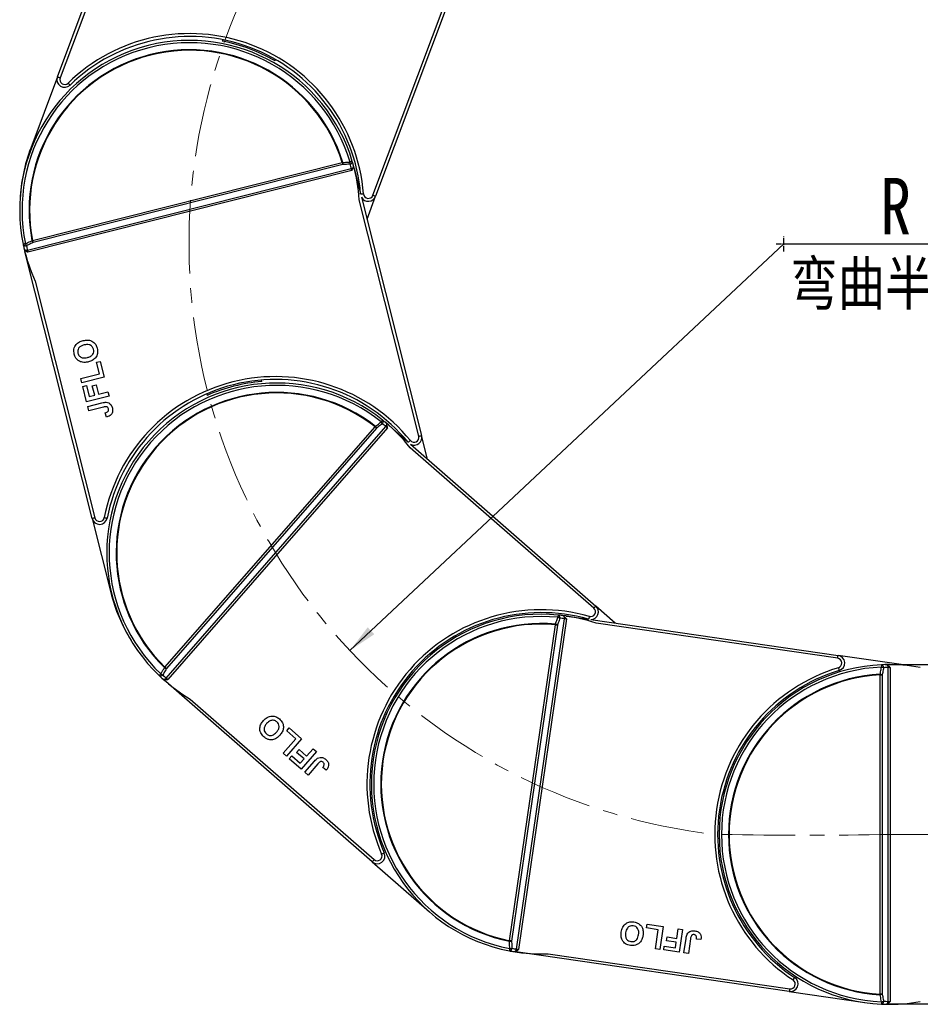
# Model space of a CAD drawing. Header units: millimetres. Extents: x -608 to 1473, y -502 to 956.
# Tile 19 of 52: x 149 to 383, y 218 to 473. Entities that reach past the tile are written whole.
import ezdxf

# ---------------------------------------------------------------- set-up
doc = ezdxf.new("R2010")
doc.units = ezdxf.units.MM
doc.linetypes.add('CENTER', pattern=[0.6, 0.375, -0.075, 0.075, -0.075])
doc.linetypes.add('CENTERX2', pattern=[20.32, 12.7, -2.54, 2.54, -2.54])
doc.styles.get("Standard").update_dxf_attribs({"font": '仿宋_GB2312.ttf', "width": 0.8})
doc.styles.add('样式 1', font='仿宋_GB2312.ttf', dxfattribs={"width": 0.8, "height": 6})
doc.dimstyles.new('副本 ISO-35.1', dxfattribs={"dimtxt": 9, "dimasz": 7.5, "dimexe": 5, "dimexo": 0.625, "dimgap": 2.5, "dimtad": 1, "dimtoh": 1, "dimtxsty": 'Standard', "dimcen": 2.5, "dimadec": 0, "dimazin": 0, "dimtfac": 1, "dimtmove": 0, "dimatfit": 3, "dimfxl": 0, "dimarcsym": 0})

msp = doc.modelspace()

# ---------------------------------------------------------------- linework, layer by layer
at = {"color": 7, "linetype": 'Continuous', "lineweight": 25}
for p, q in [((159.173, 458.044), (184.111, 524.485)), ((182.08, 516.939), (159.875, 457.78)), ((240.859, 427.384), (263.063, 486.543)), ((263.932, 486.722), (241.561, 427.12)), ((201.992, 467.686), (201.85, 467.306)), ((215.519, 462.176), (215.661, 462.555)), ((159.173, 458.044), (152.243, 439.58)), ((151.415, 413.156), (235.282, 434.284)), ((235.418, 433.772), (151.539, 412.64)), ((152.73, 415.643), (232.946, 435.852)), ((233.075, 435.338), (152.859, 415.129)), ((235.531, 433.964), (235.82, 434.657)), ((236.145, 433.955), (237.678, 427.871)), ((252.755, 364.955), (237.318, 426.229)), ((237.93, 426.871), (253.482, 365.138)), ((239.35, 421.231), (241.561, 427.12)), ((168.148, 343.64), (150.811, 412.457)), ((153.439, 405.097), (168.876, 343.823)), ((169.295, 384.117), (170.264, 384.362)), ((170.046, 381.134), (169.295, 384.117)), ((170.264, 384.362), (171.298, 380.259)), ((165.198, 379.912), (170.046, 381.134)), ((171.298, 380.259), (165.48, 378.793)), ((165.48, 378.793), (165.198, 379.912)), ((165.724, 377.824), (166.694, 378.068)), ((166.72, 373.87), (165.724, 377.824)), ((166.694, 378.068), (167.408, 375.233)), ((168.205, 378.052), (169.175, 378.296)), ((168.825, 375.59), (168.205, 378.052)), ((169.175, 378.296), (169.795, 375.835)), ((212.112, 379.123), (212.013, 379.516)), ((172.538, 375.336), (166.72, 373.87)), ((167.408, 375.233), (168.825, 375.59)), ((169.795, 375.835), (172.256, 376.455)), ((172.256, 376.455), (172.538, 375.336)), ((197.855, 375.95), (197.954, 375.556)), ((167.021, 372.677), (170.688, 373.601)), ((167.302, 371.558), (167.021, 372.677)), ((171.068, 372.506), (167.302, 371.558)), ((171.914, 369.943), (171.557, 371.043)), ((186.998, 305.117), (241.428, 367.409)), ((187.334, 302.323), (244.241, 367.451)), ((244.628, 367.329), (244.471, 368.064)), ((245.138, 367.672), (249.863, 363.543)), ((241.827, 367.06), (187.397, 304.768)), ((244.645, 367.107), (187.729, 301.97)), ((255.019, 359.038), (253.482, 365.138)), ((250.639, 362.865), (298.579, 320.976)), ((298.085, 320.411), (250.502, 361.989)), ((168.148, 343.64), (172.966, 324.515)), ((303.649, 316.545), (298.579, 320.976)), ((278.053, 232.102), (290.47, 317.693)), ((290.995, 317.623), (278.577, 232.019)), ((290.861, 317.801), (290.33, 318.333)), ((291.103, 318.366), (296.68, 317.556)), ((297.275, 317.47), (361.335, 308.177)), ((361.227, 307.435), (298.693, 316.507)), ((276.254, 234.265), (288.13, 316.13)), ((288.655, 316.054), (276.779, 234.189)), ((256.608, 308.913), (256.302, 309.18)), ((377.711, 305.801), (361.335, 308.177)), ((186.998, 305.117), (186.895, 305.012)), ((374.688, 305.208), (374.086, 305.658)), ((374.316, 218.558), (374.316, 305.045)), ((374.536, 305.801), (374.847, 305.801)), ((374.691, 305.051), (374.847, 305.051)), ((374.847, 305.801), (445.814, 305.801)), ((374.847, 305.801), (374.847, 305.8)), ((374.847, 305.051), (374.847, 218.551)), ((240.676, 254.709), (187.235, 301.405)), ((372.225, 220.44), (372.225, 303.163)), ((372.225, 303.163), (372.756, 303.163)), ((372.756, 303.163), (372.756, 220.44)), ((193.586, 296.851), (241.169, 255.274)), ((246.696, 298.186), (247.001, 297.919)), ((218.567, 288.635), (219.225, 289.388)), ((220.884, 286.611), (218.567, 288.635)), ((219.225, 289.388), (222.411, 286.604)), ((217.594, 282.845), (220.884, 286.611)), ((222.411, 286.604), (218.463, 282.086)), ((221.126, 283.029), (221.784, 283.782)), ((221.784, 283.782), (223.695, 282.112)), ((226.234, 283.264), (222.286, 278.746)), ((223.695, 282.112), (225.365, 284.023)), ((225.365, 284.023), (226.234, 283.264)), ((218.463, 282.086), (217.594, 282.845)), ((219.216, 281.428), (219.874, 282.181)), ((222.286, 278.746), (219.216, 281.428)), ((219.874, 282.181), (222.076, 280.258)), ((223.037, 281.359), (221.126, 283.029)), ((222.076, 280.258), (223.037, 281.359)), ((223.213, 277.936), (225.702, 280.784)), ((226.637, 280.101), (224.082, 277.177)), ((228.792, 278.475), (227.873, 279.176)), ((224.082, 277.177), (223.213, 277.936)), ((332.643, 275.255), (332.242, 275.313)), ((330.146, 260.865), (330.547, 260.806)), ((240.676, 254.709), (255.527, 241.733)), ((311.713, 237.57), (311.857, 238.559)), ((314.758, 237.128), (311.713, 237.57)), ((311.857, 238.559), (316.044, 237.952)), ((316.044, 237.952), (315.182, 232.014)), ((319.562, 234.876), (319.926, 237.389)), ((319.926, 237.389), (321.068, 237.223)), ((321.068, 237.223), (320.206, 231.285)), ((314.04, 232.18), (314.758, 237.128)), ((316.906, 234.251), (317.049, 235.241)), ((317.049, 235.241), (319.562, 234.876)), ((321.424, 231.108), (321.968, 234.852)), ((323.124, 234.786), (322.566, 230.943)), ((325.816, 234.591), (324.663, 234.68)), ((315.182, 232.014), (314.04, 232.18)), ((316.172, 231.87), (316.315, 232.86)), ((316.315, 232.86), (319.208, 232.44)), ((319.418, 233.887), (316.906, 234.251)), ((319.208, 232.44), (319.418, 233.887)), ((348.701, 221.089), (278.469, 231.277)), ((286.275, 230.903), (348.809, 221.831)), ((320.206, 231.285), (316.172, 231.87)), ((322.566, 230.943), (321.424, 231.108)), ((348.701, 221.089), (368.219, 218.257)), ((372.756, 220.44), (372.225, 220.44)), ((374.847, 217.801), (374.536, 217.801)), ((374.691, 218.551), (374.847, 218.551)), ((374.847, 217.802), (374.847, 217.801)), ((445.814, 217.801), (374.847, 217.801))]:
    msp.add_line(p, q, dxfattribs=at)
at = {"color": 1, "linetype": 'CENTER', "ltscale": 3.556}
for p, q in [((347.245, 412.836), (347.245, 416.686)), ((345.32, 414.761), (349.17, 414.761))]:
    msp.add_line(p, q, dxfattribs=at)
at = {"color": 1, "linetype": 'CENTERX2', "lineweight": 13, "ltscale": 1.5}
msp.add_line((374.847, 261.801), (851.329, 261.801), dxfattribs=at)
at = {"color": 7, "linetype": 'Continuous', "lineweight": 25, "flags": 128}
for points in [[(159.875, 457.78), (159.738, 457.832), (159.607, 457.881), (159.485, 457.927), (159.379, 457.967), (159.291, 457.999), (159.227, 458.024), (159.187, 458.039), (159.173, 458.044)], [(161.918, 456.446), (162.02, 456.341), (162.119, 456.241), (162.209, 456.148), (162.288, 456.066), (162.354, 456), (162.402, 455.95), (162.432, 455.919), (162.442, 455.909)], [(235.542, 436.165), (235.532, 436.162), (235.5, 436.152), (235.449, 436.137), (235.38, 436.116), (235.294, 436.09), (235.194, 436.06), (235.083, 436.027), (234.965, 435.991)], [(233.086, 435.896), (233.069, 435.89), (233.051, 435.885), (233.034, 435.88), (233.016, 435.874), (232.999, 435.869), (232.981, 435.863), (232.963, 435.858), (232.946, 435.852)], [(232.946, 435.852), (232.964, 435.781), (232.982, 435.71), (232.999, 435.641), (233.016, 435.574), (233.032, 435.509), (233.048, 435.448), (233.062, 435.391), (233.075, 435.338)], [(235.38, 433.922), (235.384, 433.904), (235.389, 433.885), (235.394, 433.866), (235.399, 433.847), (235.403, 433.828), (235.408, 433.809), (235.413, 433.791), (235.418, 433.772)], [(236.069, 434.256), (236.078, 434.219), (236.088, 434.181), (236.097, 434.144), (236.107, 434.106), (236.116, 434.068), (236.126, 434.031), (236.135, 433.993), (236.145, 433.955)], [(240.859, 427.384), (240.996, 427.333), (241.127, 427.283), (241.249, 427.238), (241.355, 427.198), (241.443, 427.165), (241.507, 427.14), (241.547, 427.125), (241.561, 427.12)], [(150.886, 414.809), (150.765, 414.785), (150.652, 414.761), (150.55, 414.741), (150.462, 414.723), (150.39, 414.708), (150.338, 414.697), (150.306, 414.691), (150.295, 414.688)], [(152.73, 415.643), (152.712, 415.64), (152.693, 415.636), (152.675, 415.633), (152.657, 415.629), (152.639, 415.626), (152.621, 415.622), (152.603, 415.619), (152.585, 415.615)], [(152.859, 415.129), (152.846, 415.182), (152.832, 415.239), (152.816, 415.3), (152.8, 415.365), (152.783, 415.432), (152.765, 415.501), (152.748, 415.572), (152.73, 415.643)], [(150.811, 412.457), (150.802, 412.495), (150.792, 412.533), (150.783, 412.57), (150.773, 412.608), (150.764, 412.646), (150.754, 412.683), (150.745, 412.721), (150.735, 412.758)], [(150.811, 412.457), (150.811, 412.457), (150.811, 412.457), (150.811, 412.457), (150.812, 412.457), (150.812, 412.457), (150.812, 412.457), (150.812, 412.457), (150.812, 412.457)], [(151.501, 412.791), (151.505, 412.772), (151.51, 412.753), (151.515, 412.735), (151.52, 412.716), (151.524, 412.697), (151.529, 412.678), (151.534, 412.659), (151.539, 412.64)], [(241.518, 367.525), (241.507, 367.511), (241.496, 367.497), (241.485, 367.482), (241.473, 367.468), (241.462, 367.453), (241.451, 367.438), (241.439, 367.424), (241.428, 367.409)], [(241.428, 367.409), (241.483, 367.361), (241.538, 367.313), (241.592, 367.266), (241.644, 367.22), (241.694, 367.177), (241.742, 367.135), (241.786, 367.096), (241.827, 367.06)], [(243.384, 369.145), (243.377, 369.136), (243.357, 369.111), (243.324, 369.069), (243.278, 369.012), (243.222, 368.942), (243.157, 368.86), (243.085, 368.77), (243.008, 368.674)], [(244.904, 367.876), (244.933, 367.851), (244.962, 367.825), (244.991, 367.8), (245.02, 367.774), (245.05, 367.749), (245.079, 367.723), (245.109, 367.697), (245.138, 367.672)], [(244.528, 367.209), (244.542, 367.196), (244.557, 367.184), (244.571, 367.171), (244.586, 367.158), (244.6, 367.145), (244.615, 367.133), (244.63, 367.12), (244.645, 367.107)], [(252.755, 364.955), (252.897, 364.99), (253.033, 365.025), (253.159, 365.056), (253.269, 365.084), (253.359, 365.107), (253.427, 365.124), (253.468, 365.134), (253.482, 365.138)], [(168.876, 343.823), (168.734, 343.787), (168.597, 343.753), (168.472, 343.721), (168.361, 343.693), (168.271, 343.671), (168.204, 343.654), (168.162, 343.643), (168.148, 343.64)], [(171.315, 343.89), (171.458, 343.862), (171.596, 343.835), (171.724, 343.81), (171.835, 343.788), (171.927, 343.77), (171.995, 343.757), (172.037, 343.749), (172.051, 343.746)], [(298.085, 320.411), (298.181, 320.522), (298.274, 320.628), (298.359, 320.725), (298.434, 320.811), (298.495, 320.881), (298.541, 320.933), (298.569, 320.965), (298.579, 320.976)], [(288.83, 318.65), (288.829, 318.639), (288.826, 318.607), (288.821, 318.553), (288.813, 318.481), (288.805, 318.392), (288.794, 318.288), (288.783, 318.173), (288.771, 318.05)], [(290.796, 318.41), (290.834, 318.405), (290.872, 318.399), (290.91, 318.394), (290.949, 318.388), (290.987, 318.382), (291.026, 318.377), (291.064, 318.371), (291.103, 318.366)], [(290.842, 317.646), (290.861, 317.643), (290.88, 317.64), (290.899, 317.637), (290.918, 317.635), (290.937, 317.632), (290.957, 317.629), (290.976, 317.626), (290.995, 317.623)], [(291.103, 318.366), (291.103, 318.366), (291.103, 318.365), (291.103, 318.365), (291.103, 318.365), (291.103, 318.365), (291.103, 318.365), (291.103, 318.365), (291.103, 318.364)], [(288.143, 316.277), (288.141, 316.259), (288.14, 316.241), (288.138, 316.222), (288.137, 316.204), (288.135, 316.186), (288.133, 316.167), (288.132, 316.149), (288.13, 316.13)], [(288.13, 316.13), (288.203, 316.12), (288.275, 316.109), (288.346, 316.099), (288.414, 316.089), (288.48, 316.08), (288.542, 316.071), (288.601, 316.062), (288.655, 316.054)], [(361.227, 307.435), (361.248, 307.579), (361.269, 307.719), (361.287, 307.847), (361.304, 307.96), (361.317, 308.052), (361.327, 308.12), (361.333, 308.163), (361.335, 308.177)], [(187.397, 304.768), (187.356, 304.804), (187.311, 304.843), (187.264, 304.884), (187.214, 304.928), (187.162, 304.973), (187.108, 305.02), (187.053, 305.068), (186.998, 305.117)], [(361.411, 305.002), (361.454, 304.862), (361.495, 304.727), (361.532, 304.603), (361.566, 304.494), (361.593, 304.405), (361.613, 304.339), (361.625, 304.298), (361.629, 304.284)], [(372.556, 305.757), (372.557, 305.746), (372.558, 305.713), (372.561, 305.66), (372.564, 305.587), (372.568, 305.497), (372.573, 305.393), (372.578, 305.278), (372.583, 305.154)], [(185.957, 303.381), (185.871, 303.292), (185.792, 303.208), (185.72, 303.133), (185.658, 303.068), (185.607, 303.016), (185.57, 302.977), (185.548, 302.953), (185.54, 302.945)], [(187.235, 301.405), (187.206, 301.431), (187.177, 301.456), (187.147, 301.482), (187.118, 301.508), (187.089, 301.533), (187.059, 301.559), (187.03, 301.584), (187.001, 301.609)], [(187.235, 301.405), (187.235, 301.405), (187.235, 301.405), (187.235, 301.405), (187.236, 301.405), (187.236, 301.405), (187.236, 301.405), (187.236, 301.405), (187.236, 301.406)], [(187.612, 302.072), (187.626, 302.059), (187.641, 302.046), (187.655, 302.034), (187.67, 302.021), (187.685, 302.008), (187.699, 301.995), (187.714, 301.982), (187.729, 301.97)], [(372.217, 303.309), (372.218, 303.291), (372.219, 303.273), (372.22, 303.255), (372.221, 303.236), (372.222, 303.218), (372.223, 303.199), (372.224, 303.181), (372.225, 303.163)], [(241.169, 255.274), (241.073, 255.164), (240.981, 255.058), (240.895, 254.96), (240.82, 254.875), (240.759, 254.805), (240.714, 254.752), (240.685, 254.72), (240.676, 254.709)], [(243.136, 256.718), (243.27, 256.777), (243.399, 256.833), (243.518, 256.885), (243.622, 256.931), (243.708, 256.969), (243.771, 256.996), (243.81, 257.014), (243.823, 257.019)], [(276.322, 232.242), (276.299, 232.121), (276.277, 232.008), (276.258, 231.905), (276.241, 231.817), (276.227, 231.746), (276.217, 231.693), (276.211, 231.661), (276.209, 231.65)], [(276.254, 234.265), (276.25, 234.247), (276.246, 234.229), (276.243, 234.211), (276.239, 234.193), (276.235, 234.174), (276.232, 234.157), (276.228, 234.139), (276.225, 234.121)], [(276.779, 234.189), (276.725, 234.197), (276.666, 234.205), (276.604, 234.214), (276.538, 234.224), (276.469, 234.234), (276.399, 234.244), (276.326, 234.254), (276.254, 234.265)], [(278.469, 231.277), (278.43, 231.283), (278.392, 231.288), (278.353, 231.294), (278.315, 231.3), (278.276, 231.305), (278.238, 231.311), (278.2, 231.316), (278.162, 231.322)], [(278.423, 232.042), (278.442, 232.039), (278.461, 232.036), (278.48, 232.033), (278.499, 232.031), (278.519, 232.028), (278.538, 232.025), (278.557, 232.022), (278.577, 232.019)], [(278.469, 231.277), (278.469, 231.277), (278.469, 231.277), (278.469, 231.277), (278.469, 231.277), (278.469, 231.278), (278.469, 231.278), (278.469, 231.278), (278.469, 231.278)], [(349.677, 224.111), (349.757, 224.233), (349.835, 224.351), (349.906, 224.459), (349.969, 224.554), (350.02, 224.632), (350.058, 224.69), (350.082, 224.725), (350.089, 224.737)], [(348.809, 221.831), (348.788, 221.686), (348.768, 221.547), (348.749, 221.418), (348.733, 221.306), (348.719, 221.214), (348.709, 221.145), (348.703, 221.103), (348.701, 221.089)], [(372.225, 220.44), (372.224, 220.422), (372.223, 220.403), (372.222, 220.385), (372.221, 220.366), (372.22, 220.348), (372.219, 220.33), (372.218, 220.311), (372.217, 220.293)], [(372.583, 218.448), (372.578, 218.325), (372.573, 218.209), (372.568, 218.105), (372.564, 218.016), (372.561, 217.943), (372.558, 217.89), (372.557, 217.857), (372.556, 217.846)]]:
    msp.add_lwpolyline(points, dxfattribs=at)
at = {"color": 8, "linetype": 'Continuous', "lineweight": 25, "flags": 128}
for points in [[(238.442, 427.723), (238.297, 427.712), (238.156, 427.7), (238.027, 427.69), (237.914, 427.681), (237.821, 427.674), (237.752, 427.668), (237.712, 427.665)], [(250.575, 363.858), (250.462, 363.765), (250.353, 363.676), (250.253, 363.594), (250.165, 363.522), (250.093, 363.463), (250.039, 363.419), (250.008, 363.393)], [(296.918, 318.268), (296.878, 318.128), (296.839, 317.993), (296.803, 317.868), (296.772, 317.759), (296.746, 317.669), (296.727, 317.602), (296.716, 317.561), (296.712, 317.55)]]:
    msp.add_lwpolyline(points, dxfattribs=at)
at = {"color": 1, "linetype": 'CENTERX2', "lineweight": 13, "ltscale": 1.5}
for centre, radius, start, end in [((347.245, 414.761), 153.999, 107.73374, 263.34044), ((352.993, 1374.012), 1112.425, 268.874346, 271.125671)]:
    msp.add_arc(centre, radius, start, end, dxfattribs=at)
at = {"color": 7, "linetype": 'Continuous', "lineweight": 25}
for centre, radius, start, end in [((193.402, 423.507), 44, 16.7188, 191.56162), ((193.402, 423.507), 43.397, 16.7188, 191.56162), ((193.437, 424.118), 45.15, 4.58029, 134.27332), ((193.437, 424.118), 44.4, 4.58029, 134.27332), ((193.437, 424.118), 44, 59.87676, 78.97686), ((193.402, 423.507), 41.573, 17.33773, 190.94269), ((193.402, 423.507), 41.426, 17.33773, 190.94269), ((161.046, 457.341), 2, 159.42681, 314.27332), ((161.046, 457.341), 1.25, 159.42681, 314.27332), ((193.437, 424.118), 44, 159.42681, 177.18184), ((234.867, 436.107), 0.677, 277.30433, 4.92394), ((193.402, 423.507), 44, 15.54547, 16.7188), ((229.996, 435.677), 3.098, 353.71831, 4.05769), ((231.886, 435.775), 3.087, 353.66192, 4.00982), ((193.532, 422.993), 43.25, 15.13383, 16.7188), ((235.086, 435.142), 0.88, 282.86696, 326.58551), ((234.515, 437.358), 3.543, 284.12413, 286.66454), ((193.402, 423.507), 44, 3.54619, 15.54547), ((236.15, 433.933), 0.0227, 102.64095, 105.43153), ((239.688, 427.823), 2, 208.42921, 339.42681), ((239.688, 427.823), 1.25, 184.58029, 339.42681), ((150.917, 414.957), 0.677, 203.35675, 290.97523), ((193.402, 423.507), 44, 191.56162, 192.73496), ((193.402, 423.507), 44, 192.73496, 204.73423), ((151.182, 414.004), 0.88, 241.69567, 285.41436), ((153.698, 416.078), 3.085, 204.27024, 214.62221), ((193.532, 422.993), 43.25, 191.56162, 193.1466), ((155.411, 416.887), 3.098, 204.22642, 214.56291), ((150.625, 416.264), 3.582, 281.63287, 284.14529), ((215.633, 335.264), 45.15, 39.2937, 168.98673), ((215.953, 334.743), 44, 51.43221, 226.27503), ((215.633, 335.264), 44.4, 39.2937, 168.98673), ((215.953, 334.743), 43.397, 51.43221, 226.27503), ((215.633, 335.264), 44, 94.59016, 113.69026), ((215.953, 334.743), 41.573, 52.05114, 225.65609), ((215.953, 334.743), 41.426, 52.05114, 225.65609), ((239.103, 365.585), 3.098, 28.43296, 38.76986), ((240.6, 366.742), 3.087, 28.37645, 38.7221), ((242.863, 368.713), 0.677, 312.01921, 39.6382), ((216.352, 334.394), 43.25, 49.84723, 51.43221), ((215.953, 334.743), 44, 50.25887, 51.43221), ((215.953, 334.743), 44, 38.2596, 50.25887), ((243.591, 368.044), 0.88, 317.5866, 1.29277), ((241.844, 369.554), 3.564, 318.84485, 321.37001), ((245.084, 367.718), 0.0718, 318.45383, 319.32199), ((251.543, 364.649), 1.25, 219.2937, 14.14021), ((251.543, 364.649), 2, 243.14261, 14.14021), ((170.088, 344.128), 2, 194.14021, 348.98673), ((170.088, 344.128), 1.25, 194.14021, 348.98673), ((215.633, 335.264), 44, 194.14021, 211.89524), ((284.479, 274.866), 45.15, 74.0071, 203.70013), ((284.479, 274.866), 44.4, 74.0071, 203.70013), ((284.479, 274.866), 44, 84.32421, 259.16703), ((297.263, 319.47), 1.25, 254.0071, 48.85362), ((297.263, 319.47), 2, 270.36142, 48.85362), ((284.479, 274.866), 43.397, 84.32421, 259.16703), ((284.479, 274.866), 41.573, 84.94314, 258.5481), ((284.479, 274.866), 41.426, 84.94314, 258.5481), ((287.798, 315.123), 3.085, 61.26417, 71.61811), ((288.627, 318.004), 0.677, 344.91248, 72.52596), ((284.479, 274.866), 44, 83.15088, 84.32421), ((285.003, 274.79), 43.25, 82.73924, 84.32421), ((284.479, 274.866), 44, 71.1516, 83.15088), ((289.602, 317.839), 0.88, 350.47351, 34.18796), ((287.35, 318.153), 3.529, 351.72783, 354.27834), ((287.167, 313.334), 3.101, 61.32822, 71.65562), ((361.048, 306.198), 1.25, 286.89911, 81.74562), ((361.048, 306.198), 2, 286.89911, 81.74562), ((188.493, 307.665), 3.097, 238.93805, 249.27802), ((374.536, 261.801), 45.15, 106.89911, 236.59214), ((374.536, 261.801), 44.4, 106.89911, 236.59214), ((374.536, 261.801), 44, 92.57859, 267.42141), ((374.536, 261.801), 43.397, 92.57859, 267.42141), ((374.536, 261.801), 44, 91.40525, 92.57859), ((372.448, 305.088), 0.677, 353.16625, 80.78329), ((372.04, 302.115), 3.088, 69.52484, 79.86861), ((375.066, 261.801), 43.25, 90.99361, 92.57859), ((374.536, 261.801), 44, 79.40598, 91.40525), ((373.437, 305.064), 0.88, 358.72835, 42.44476), ((371.138, 305.052), 3.553, 359.98923, 2.52229), ((185.898, 303.52), 0.677, 238.07002, 325.68966), ((215.953, 334.743), 44, 226.27503, 227.44836), ((187.547, 306.027), 3.087, 238.98493, 249.33087), ((215.953, 334.743), 44, 227.44836, 239.44763), ((216.352, 334.394), 43.25, 226.27503, 227.86), ((186.659, 302.887), 0.879, 276.40365, 320.129), ((184.96, 304.387), 3.52, 316.32066, 318.87748), ((374.536, 261.801), 41.573, 93.19752, 266.80248), ((374.536, 261.801), 41.426, 93.19752, 266.80248), ((371.674, 300.257), 3.1, 69.58025, 79.91098), ((241.992, 256.215), 2, 228.85362, 23.70013), ((241.992, 256.215), 1.25, 228.85362, 23.70013), ((276.198, 232.327), 0.677, 270.96459, 358.57837), ((276.125, 237.218), 3.099, 271.83399, 282.16828), ((276.221, 235.33), 3.089, 271.88136, 282.22067), ((285.003, 274.79), 43.25, 259.16703, 260.75201), ((284.479, 274.866), 44, 259.16703, 260.34037), ((284.479, 274.866), 44, 260.34037, 272.33964), ((277.18, 232.209), 0.88, 309.30251, 353.01697), ((274.881, 232.556), 3.579, 349.22885, 351.74283), ((348.988, 223.068), 2, 261.74562, 56.59214), ((348.988, 223.068), 1.25, 261.74562, 56.59214), ((371.674, 223.345), 3.1, 280.08902, 290.41975), ((372.448, 218.514), 0.677, 279.21527, 6.83518), ((374.536, 261.801), 44, 267.42141, 268.59475), ((372.04, 221.488), 3.088, 280.13139, 290.47516), ((375.066, 261.801), 43.25, 267.42141, 269.00639), ((374.536, 261.801), 44, 268.59475, 280.59402), ((373.437, 218.538), 0.88, 317.55851, 1.27021), ((371.142, 218.551), 3.55, 357.47654, 0.01194)]:
    msp.add_arc(centre, radius, start, end, dxfattribs=at)
for points, knots in [([(234.954, 435.435), (234.757, 435.425), (234.131, 435.392), (233.505, 435.36), (233.075, 435.338)], [0, 0, 0, 0, 0.3144648, 1, 1, 1, 1]), ([(233.086, 435.896), (233.516, 435.918), (234.142, 435.95), (234.768, 435.981), (234.965, 435.991)], [0, 0, 0, 0, 0.6855366, 1, 1, 1, 1]), ([(235.38, 433.922), (235.365, 433.979), (235.33, 434.114), (235.3, 434.221), (235.282, 434.284)], [0, 0, 0, 0, 0.4157113, 1, 1, 1, 1]), ([(235.418, 433.772), (235.419, 433.773), (235.457, 433.837), (235.494, 433.901), (235.531, 433.964)], [0, 0, 0, 0, 0.024536, 1, 1, 1, 1]), ([(235.82, 434.657), (235.836, 434.798), (235.861, 435.015), (235.81, 435.225), (235.793, 435.299)], [0, 0, 0, 0, 0.64984604, 1, 1, 1, 1]), ([(150.485, 413.808), (150.534, 413.649), (150.599, 413.44), (150.732, 413.27), (150.765, 413.229)], [0, 0, 0, 0, 0.7597005, 1, 1, 1, 1]), ([(150.765, 413.229), (150.917, 413.084), (151.099, 412.91), (151.312, 412.777), (151.348, 412.756)], [0, 0, 0, 0, 0.83524646, 1, 1, 1, 1]), ([(150.886, 414.809), (151.329, 415.02), (151.896, 415.288), (152.462, 415.557), (152.585, 415.615)], [0, 0, 0, 0, 0.7828235, 1, 1, 1, 1]), ([(152.859, 415.129), (152.471, 414.945), (151.904, 414.677), (151.338, 414.409), (151.159, 414.325)], [0, 0, 0, 0, 0.68553646, 1, 1, 1, 1]), ([(151.348, 412.756), (151.41, 412.718), (151.473, 412.679), (151.537, 412.641), (151.539, 412.64)], [0, 0, 0, 0, 0.9754276, 1, 1, 1, 1]), ([(151.415, 413.156), (151.429, 413.092), (151.453, 412.983), (151.487, 412.847), (151.501, 412.791)], [0, 0, 0, 0, 0.5842834, 1, 1, 1, 1]), ([(163.528, 386.226), (163.46, 386.669), (163.324, 387.555), (163.905, 388.725), (164.82, 389.437), (165.488, 389.644), (165.822, 389.747)], [0, 0, 0, 0, 0.2798263, 0.5586384, 0.7789876, 1, 1, 1, 1]), ([(166.076, 388.621), (165.805, 388.54), (165.266, 388.379), (164.647, 387.85), (164.386, 387.144), (164.458, 386.704), (164.494, 386.484)], [0, 0, 0, 0, 0.2810973, 0.5600097, 0.7797042, 1, 1, 1, 1]), ([(165.822, 389.747), (166.26, 389.827), (167.132, 389.986), (168.345, 389.57), (169.163, 388.739), (169.382, 388.077), (169.491, 387.745)], [0, 0, 0, 0, 0.2805623, 0.5594773, 0.7794269, 1, 1, 1, 1]), ([(168.522, 387.499), (168.417, 387.766), (168.206, 388.301), (167.254, 388.832), (166.523, 388.701), (166.076, 388.621)], [0, 0, 0, 0, 0.2799846, 0.5597515, 1, 1, 1, 1]), ([(169.491, 387.745), (169.561, 387.305), (169.699, 386.426), (169.137, 385.26), (168.234, 384.544), (167.572, 384.338), (167.24, 384.234)], [0, 0, 0, 0, 0.2799409, 0.5587151, 0.77905, 1, 1, 1, 1]), ([(164.065, 385.057), (163.933, 385.261), (163.698, 385.625), (163.58, 386.042), (163.528, 386.226)], [0, 0, 0, 0, 0.5595611, 1, 1, 1, 1]), ([(164.494, 386.484), (164.596, 386.215), (164.799, 385.678), (165.741, 385.13), (166.472, 385.262), (166.919, 385.343)], [0, 0, 0, 0, 0.2802674, 0.5598729, 1, 1, 1, 1]), ([(166.919, 385.343), (167.192, 385.426), (167.734, 385.591), (168.342, 386.133), (168.621, 386.833), (168.555, 387.277), (168.522, 387.499)], [0, 0, 0, 0, 0.2810107, 0.5601226, 0.7799429, 1, 1, 1, 1]), ([(165.695, 384.122), (165.342, 384.216), (164.712, 384.383), (164.263, 384.851), (164.065, 385.057)], [0, 0, 0, 0, 0.5599528, 1, 1, 1, 1]), ([(167.24, 384.234), (166.954, 384.171), (166.444, 384.057), (165.924, 384.102), (165.695, 384.122)], [0, 0, 0, 0, 0.5601646, 1, 1, 1, 1]), ([(170.688, 373.601), (170.898, 373.652), (171.272, 373.744), (171.657, 373.75), (171.826, 373.752)], [0, 0, 0, 0, 0.5602857, 1, 1, 1, 1]), ([(172.412, 372.057), (172.369, 372.19), (172.305, 372.389), (172.087, 372.572), (171.678, 372.664), (171.339, 372.576), (171.068, 372.506)], [0, 0, 0, 0, 0.24940608, 0.37443453, 0.49945625, 1, 1, 1, 1]), ([(171.826, 373.752), (172.043, 373.71), (172.476, 373.624), (173.107, 373.102), (173.289, 372.56), (173.4, 372.229)], [0, 0, 0, 0, 0.2801135, 0.5603045, 1, 1, 1, 1]), ([(171.557, 371.043), (171.696, 371.084), (171.944, 371.157), (172.152, 371.31), (172.243, 371.377)], [0, 0, 0, 0, 0.560982, 1, 1, 1, 1]), ([(173.4, 372.229), (173.451, 371.94), (173.551, 371.363), (173.186, 370.585), (172.568, 370.144), (172.132, 370.01), (171.914, 369.943)], [0, 0, 0, 0, 0.2802358, 0.5584237, 0.7788348, 1, 1, 1, 1]), ([(172.243, 371.377), (172.287, 371.429), (172.376, 371.534), (172.456, 371.774), (172.429, 371.949), (172.412, 372.057)], [0, 0, 0, 0, 0.2807398, 0.5609433, 1, 1, 1, 1]), ([(241.518, 367.525), (241.859, 367.788), (242.355, 368.171), (242.852, 368.553), (243.008, 368.674)], [0, 0, 0, 0, 0.6855388, 1, 1, 1, 1]), ([(243.316, 368.21), (243.16, 368.089), (242.664, 367.706), (242.167, 367.323), (241.827, 367.06)], [0, 0, 0, 0, 0.3144645, 1, 1, 1, 1]), ([(244.471, 368.064), (244.404, 368.189), (244.301, 368.381), (244.139, 368.525), (244.083, 368.576)], [0, 0, 0, 0, 0.64985527, 1, 1, 1, 1]), ([(244.528, 367.209), (244.484, 367.247), (244.378, 367.339), (244.291, 367.409), (244.241, 367.451)], [0, 0, 0, 0, 0.41570524, 1, 1, 1, 1]), ([(244.645, 367.107), (244.644, 367.109), (244.639, 367.183), (244.634, 367.257), (244.628, 367.329)], [0, 0, 0, 0, 0.0245468, 1, 1, 1, 1]), ([(288.143, 316.277), (288.286, 316.682), (288.495, 317.273), (288.705, 317.864), (288.771, 318.05)], [0, 0, 0, 0, 0.68553172, 1, 1, 1, 1]), ([(289.281, 317.828), (289.215, 317.642), (289.006, 317.051), (288.798, 316.46), (288.655, 316.054)], [0, 0, 0, 0, 0.3144649, 1, 1, 1, 1]), ([(290.33, 318.333), (290.206, 318.401), (290.015, 318.507), (289.801, 318.54), (289.726, 318.552)], [0, 0, 0, 0, 0.6498495, 1, 1, 1, 1]), ([(290.842, 317.646), (290.784, 317.654), (290.646, 317.673), (290.534, 317.686), (290.47, 317.693)], [0, 0, 0, 0, 0.4157139, 1, 1, 1, 1]), ([(290.995, 317.623), (290.994, 317.625), (290.95, 317.684), (290.905, 317.744), (290.861, 317.801)], [0, 0, 0, 0, 0.0245034, 1, 1, 1, 1]), ([(185.957, 303.381), (186.202, 303.806), (186.514, 304.35), (186.827, 304.893), (186.895, 305.012)], [0, 0, 0, 0, 0.78282348, 1, 1, 1, 1]), ([(187.397, 304.768), (187.182, 304.395), (186.869, 303.852), (186.556, 303.309), (186.458, 303.138)], [0, 0, 0, 0, 0.6855332, 1, 1, 1, 1]), ([(372.217, 303.309), (372.301, 303.731), (372.423, 304.346), (372.545, 304.961), (372.583, 305.154)], [0, 0, 0, 0, 0.6855356, 1, 1, 1, 1]), ([(373.12, 305.007), (373.082, 304.814), (372.96, 304.199), (372.839, 303.584), (372.756, 303.163)], [0, 0, 0, 0, 0.3144767, 1, 1, 1, 1]), ([(374.086, 305.658), (373.953, 305.708), (373.749, 305.785), (373.533, 305.787), (373.457, 305.788)], [0, 0, 0, 0, 0.64984434, 1, 1, 1, 1]), ([(374.691, 305.051), (374.633, 305.051), (374.493, 305.05), (374.381, 305.047), (374.316, 305.045)], [0, 0, 0, 0, 0.4157181, 1, 1, 1, 1]), ([(374.847, 305.051), (374.845, 305.053), (374.793, 305.105), (374.74, 305.157), (374.688, 305.208)], [0, 0, 0, 0, 0.02453544, 1, 1, 1, 1]), ([(186.198, 302.329), (186.329, 302.227), (186.501, 302.093), (186.707, 302.029), (186.757, 302.013)], [0, 0, 0, 0, 0.7597131, 1, 1, 1, 1]), ([(186.757, 302.013), (186.965, 301.981), (187.214, 301.941), (187.465, 301.954), (187.506, 301.956)], [0, 0, 0, 0, 0.8352702, 1, 1, 1, 1]), ([(187.334, 302.323), (187.382, 302.279), (187.463, 302.203), (187.568, 302.11), (187.612, 302.072)], [0, 0, 0, 0, 0.5842941, 1, 1, 1, 1]), ([(187.506, 301.956), (187.578, 301.96), (187.653, 301.965), (187.727, 301.969), (187.729, 301.97)], [0, 0, 0, 0, 0.9753924, 1, 1, 1, 1]), ([(212.627, 287.084), (212.318, 287.41), (211.702, 288.061), (211.512, 289.354), (211.86, 290.46), (212.291, 291.01), (212.507, 291.286)], [0, 0, 0, 0, 0.2798277, 0.558636, 0.7789879, 1, 1, 1, 1]), ([(212.507, 291.286), (212.821, 291.6), (213.448, 292.228), (214.682, 292.577), (215.828, 292.359), (216.384, 291.939), (216.663, 291.729)], [0, 0, 0, 0, 0.2805572, 0.5594764, 0.7794261, 1, 1, 1, 1]), ([(216.007, 290.975), (215.768, 291.135), (215.29, 291.454), (214.205, 291.349), (213.679, 290.825), (213.357, 290.505)], [0, 0, 0, 0, 0.27998488, 0.55975097, 1, 1, 1, 1]), ([(215.917, 288.29), (216.093, 288.513), (216.445, 288.958), (216.636, 289.75), (216.467, 290.484), (216.16, 290.811), (216.007, 290.975)], [0, 0, 0, 0, 0.281012, 0.5601337, 0.7799447, 1, 1, 1, 1]), ([(216.663, 291.729), (216.971, 291.407), (217.585, 290.764), (217.787, 289.484), (217.453, 288.382), (217.026, 287.835), (216.812, 287.561)], [0, 0, 0, 0, 0.2799433, 0.5587155, 0.7790534, 1, 1, 1, 1]), ([(213.357, 290.505), (213.18, 290.284), (212.829, 289.844), (212.621, 289.057), (212.809, 288.328), (213.119, 288.007), (213.274, 287.847)], [0, 0, 0, 0, 0.2810948, 0.5600058, 0.7797053, 1, 1, 1, 1]), ([(213.274, 287.847), (213.51, 287.684), (213.983, 287.358), (215.069, 287.444), (215.595, 287.969), (215.917, 288.29)], [0, 0, 0, 0, 0.2802675, 0.5598754, 1, 1, 1, 1]), ([(213.734, 286.43), (213.509, 286.522), (213.108, 286.688), (212.774, 286.963), (212.627, 287.084)], [0, 0, 0, 0, 0.5595713, 1, 1, 1, 1]), ([(215.606, 286.589), (215.263, 286.465), (214.649, 286.244), (214.013, 286.373), (213.734, 286.43)], [0, 0, 0, 0, 0.55995933, 1, 1, 1, 1]), ([(216.812, 287.561), (216.613, 287.346), (216.258, 286.962), (215.805, 286.703), (215.606, 286.589)], [0, 0, 0, 0, 0.5601686, 1, 1, 1, 1]), ([(225.702, 280.784), (225.845, 280.946), (226.1, 281.234), (226.414, 281.458), (226.551, 281.557)], [0, 0, 0, 0, 0.5603016, 1, 1, 1, 1]), ([(226.551, 281.557), (226.753, 281.645), (227.158, 281.822), (227.974, 281.751), (228.432, 281.409), (228.712, 281.201)], [0, 0, 0, 0, 0.2801246, 0.5603065, 1, 1, 1, 1]), ([(227.998, 280.497), (227.887, 280.581), (227.721, 280.708), (227.438, 280.735), (227.049, 280.577), (226.82, 280.313), (226.637, 280.101)], [0, 0, 0, 0, 0.2493882, 0.3744256, 0.4994565, 1, 1, 1, 1]), ([(228.712, 281.201), (228.919, 280.992), (229.329, 280.575), (229.472, 279.727), (229.216, 279.013), (228.933, 278.655), (228.792, 278.475)], [0, 0, 0, 0, 0.2802384, 0.5584234, 0.7788387, 1, 1, 1, 1]), ([(227.873, 279.176), (227.963, 279.289), (228.125, 279.491), (228.209, 279.734), (228.246, 279.841)], [0, 0, 0, 0, 0.5609944, 1, 1, 1, 1]), ([(228.246, 279.841), (228.253, 279.91), (228.266, 280.047), (228.195, 280.289), (228.073, 280.418), (227.998, 280.497)], [0, 0, 0, 0, 0.2807242, 0.5609185, 1, 1, 1, 1]), ([(305.185, 236.504), (305.278, 236.939), (305.463, 237.806), (306.31, 238.769), (307.39, 239.209), (308.086, 239.159), (308.434, 239.134)], [0, 0, 0, 0, 0.2805599, 0.5594767, 0.7794231, 1, 1, 1, 1]), ([(308.292, 238.144), (308.005, 238.148), (307.43, 238.157), (306.576, 237.48), (306.419, 236.754), (306.323, 236.31)], [0, 0, 0, 0, 0.2799826, 0.559749, 1, 1, 1, 1]), ([(309.675, 235.841), (309.702, 236.124), (309.756, 236.688), (309.486, 237.457), (308.945, 237.982), (308.51, 238.09), (308.292, 238.144)], [0, 0, 0, 0, 0.2810065, 0.560127, 0.7799395, 1, 1, 1, 1]), ([(308.434, 239.134), (308.867, 239.03), (309.732, 238.824), (310.597, 237.859), (310.915, 236.752), (310.853, 236.061), (310.822, 235.714)], [0, 0, 0, 0, 0.2799399, 0.558712, 0.7790479, 1, 1, 1, 1]), ([(307.567, 233.041), (307.131, 233.147), (306.259, 233.359), (305.399, 234.342), (305.09, 235.459), (305.153, 236.156), (305.185, 236.504)], [0, 0, 0, 0, 0.2798297, 0.5586377, 0.7789866, 1, 1, 1, 1]), ([(306.323, 236.31), (306.294, 236.029), (306.238, 235.468), (306.491, 234.694), (307.045, 234.184), (307.479, 234.083), (307.696, 234.033)], [0, 0, 0, 0, 0.281103, 0.560007, 0.7797085, 1, 1, 1, 1]), ([(307.696, 234.033), (307.983, 234.024), (308.557, 234.007), (309.423, 234.67), (309.579, 235.396), (309.675, 235.841)], [0, 0, 0, 0, 0.2802647, 0.5598708, 1, 1, 1, 1]), ([(310.822, 235.714), (310.772, 235.426), (310.683, 234.911), (310.443, 234.447), (310.338, 234.243)], [0, 0, 0, 0, 0.5601594, 1, 1, 1, 1]), ([(321.968, 234.852), (322, 235.065), (322.058, 235.446), (322.199, 235.804), (322.261, 235.962)], [0, 0, 0, 0, 0.5602981, 1, 1, 1, 1]), ([(322.261, 235.962), (322.383, 236.146), (322.627, 236.514), (323.35, 236.898), (323.921, 236.859), (324.269, 236.836)], [0, 0, 0, 0, 0.28012716, 0.560302, 1, 1, 1, 1]), ([(324.052, 235.857), (323.913, 235.868), (323.704, 235.884), (323.452, 235.753), (323.211, 235.409), (323.162, 235.063), (323.124, 234.786)], [0, 0, 0, 0, 0.2493981, 0.3744333, 0.4994462, 1, 1, 1, 1]), ([(324.616, 235.442), (324.584, 235.503), (324.521, 235.625), (324.33, 235.79), (324.157, 235.832), (324.052, 235.857)], [0, 0, 0, 0, 0.2807515, 0.5609376, 1, 1, 1, 1]), ([(324.269, 236.836), (324.556, 236.773), (325.127, 236.646), (325.707, 236.012), (325.88, 235.272), (325.837, 234.818), (325.816, 234.591)], [0, 0, 0, 0, 0.2802348, 0.5584224, 0.7788432, 1, 1, 1, 1]), ([(324.663, 234.68), (324.678, 234.825), (324.705, 235.082), (324.643, 235.332), (324.616, 235.442)], [0, 0, 0, 0, 0.5609906, 1, 1, 1, 1]), ([(276.322, 232.242), (276.297, 232.732), (276.264, 233.359), (276.232, 233.985), (276.225, 234.121)], [0, 0, 0, 0, 0.7828212, 1, 1, 1, 1]), ([(276.779, 234.189), (276.8, 233.76), (276.832, 233.133), (276.865, 232.507), (276.875, 232.311)], [0, 0, 0, 0, 0.68552953, 1, 1, 1, 1]), ([(308.852, 233.093), (308.613, 233.048), (308.187, 232.97), (307.756, 233.019), (307.567, 233.041)], [0, 0, 0, 0, 0.559564, 1, 1, 1, 1]), ([(310.338, 234.243), (310.116, 233.953), (309.721, 233.434), (309.118, 233.197), (308.852, 233.093)], [0, 0, 0, 0, 0.5599543, 1, 1, 1, 1]), ([(277.096, 231.49), (277.261, 231.475), (277.479, 231.456), (277.687, 231.514), (277.737, 231.528)], [0, 0, 0, 0, 0.7597139, 1, 1, 1, 1]), ([(277.737, 231.528), (277.929, 231.614), (278.16, 231.716), (278.363, 231.863), (278.397, 231.887)], [0, 0, 0, 0, 0.8352595, 1, 1, 1, 1]), ([(278.053, 232.102), (278.117, 232.091), (278.227, 232.071), (278.366, 232.05), (278.423, 232.042)], [0, 0, 0, 0, 0.5842647, 1, 1, 1, 1]), ([(278.397, 231.887), (278.456, 231.93), (278.516, 231.974), (278.575, 232.018), (278.577, 232.019)], [0, 0, 0, 0, 0.9754431, 1, 1, 1, 1]), ([(372.583, 218.448), (372.488, 218.93), (372.366, 219.545), (372.244, 220.16), (372.217, 220.293)], [0, 0, 0, 0, 0.7828248, 1, 1, 1, 1]), ([(372.756, 220.44), (372.839, 220.018), (372.96, 219.403), (373.082, 218.788), (373.12, 218.595)], [0, 0, 0, 0, 0.6855383, 1, 1, 1, 1]), ([(373.457, 217.814), (373.623, 217.824), (373.841, 217.836), (374.038, 217.924), (374.086, 217.945)], [0, 0, 0, 0, 0.7597141, 1, 1, 1, 1]), ([(374.086, 217.945), (374.264, 218.057), (374.477, 218.191), (374.658, 218.366), (374.688, 218.394)], [0, 0, 0, 0, 0.8352647, 1, 1, 1, 1]), ([(374.316, 218.558), (374.381, 218.556), (374.493, 218.552), (374.633, 218.552), (374.691, 218.551)], [0, 0, 0, 0, 0.5842828, 1, 1, 1, 1]), ([(374.688, 218.394), (374.74, 218.445), (374.793, 218.497), (374.845, 218.55), (374.847, 218.551)], [0, 0, 0, 0, 0.97546456, 1, 1, 1, 1])]:
    msp.add_open_spline(points, degree=3, knots=knots, dxfattribs=at)

# ---------------------------------------------------------------- texts
at = {"color": 5, "lineweight": 9, "ltscale": 10, "attachment_point": 3, "style": '样式 1'}
for s, width, heights, insert, char_height in [('R', 7.42965, [3.963], (380.204, 431.901), 14.625), ('弯曲半径 ', 84.90624, [0], (398.062, 410.181), 11.25)]:
    msp.add_mtext_dynamic_manual_height_columns(s, width=width, gutter_width=12.5, heights=heights, dxfattribs=dict(at, insert=insert, char_height=char_height))

# ---------------------------------------------------------------- leaders
at = {"color": 5, "lineweight": 9}
msp.add_leader([(234.901, 309.431), (347.245, 414.761), (402.095, 414.761)], dimstyle='副本 ISO-35.1', override={"dimgap": 2.5, "dimtad": 0}, dxfattribs=at)

doc.saveas('drawing.dxf')
